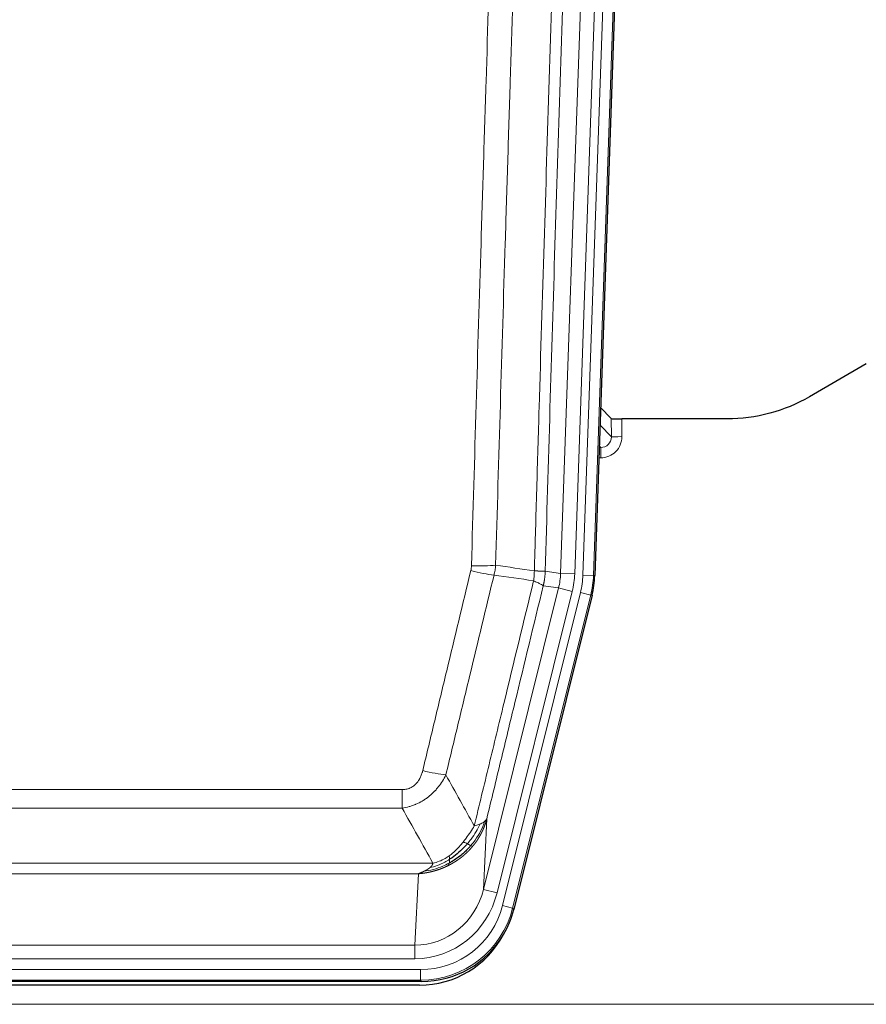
# Model space of a CAD drawing. Header units: inches. Extents: x 0 to 20790, y -12 to 14700.
# Tile 50 of 256: x 6580 to 6821, y 4926 to 5206. Entities that reach past the tile are written whole.
import ezdxf

# ---------------------------------------------------------------- set-up
doc = ezdxf.new("R2010")
doc.units = ezdxf.units.IN
doc.layers.add('1', color=7, linetype='Continuous', true_color=0xffffff)

msp = doc.modelspace()

# ---------------------------------------------------------------- linework, layer by layer
at = {"layer": '1', "color": 110, "linetype": 'Continuous', "lineweight": 13}
for p, q in [((6734.109, 5048.348), (6747.175, 5422.519)), ((6751.167, 5422.38), (6738.101, 5048.209)), ((6740.448, 5047.879), (6753.559, 5423.322)), ((6756.553, 5423.217), (6743.442, 5047.774)), ((6748.521, 5087.093), (6748.51, 5092.324)), ((6745.307, 5090.421), (6748.521, 5087.093)), ((6751.508, 5092.223), (6751.519, 5087.175)), ((6745.085, 5084.086), (6745.528, 5084.086)), ((6745.528, 5084.086), (6745.101, 5084.528)), ((6745.528, 5084.086), (6745.528, 5081.166)), ((6745.528, 5081.166), (6744.983, 5081.166)), ((6729.732, 5048.963), (6734.109, 5048.348)), ((6734.109, 5048.348), (6738.101, 5048.209)), ((6743.442, 5047.774), (6740.448, 5047.879)), ((6743.442, 5047.774), (6743.815, 5047.722)), ((6733.527, 5044.214), (6729.176, 5044.825)), ((6712.176, 4958.576), (6733.527, 5044.214)), ((6716.051, 4957.609), (6737.403, 5043.247)), ((6717.577, 4953.982), (6739.751, 5042.917)), ((6742.657, 5042.193), (6720.483, 4953.258)), ((6733.527, 5044.214), (6737.403, 5043.247)), ((6742.657, 5042.193), (6739.751, 5042.917)), ((6743.031, 5042.14), (6742.657, 5042.193)), ((6483.74, 4986.93), (6689.083, 4986.93)), ((6689.083, 4981.689), (6689.083, 4986.93)), ((6689.083, 4981.689), (6483.74, 4981.689)), ((6713.133, 4978.631), (6712.176, 4958.576)), ((6475.008, 4966.07), (6697.814, 4966.07)), ((6693.701, 4963.04), (6479.121, 4963.04)), ((6692.733, 4942.761), (6693.701, 4963.04)), ((6716.051, 4957.609), (6712.176, 4958.576)), ((6720.483, 4953.258), (6717.577, 4953.982)), ((6720.483, 4953.258), (6720.777, 4952.883)), ((6480.09, 4942.761), (6692.733, 4942.761)), ((6692.733, 4938.897), (6692.733, 4942.761)), ((6692.733, 4938.897), (6480.09, 4938.897)), ((6478.501, 4935.814), (6694.321, 4935.814)), ((6694.321, 4932.818), (6694.321, 4935.814)), ((6694.321, 4932.818), (6478.501, 4932.818)), ((6694.614, 4932.443), (6694.321, 4932.818)), ((6342.411, 4925.957), (6830.411, 4925.957))]:
    msp.add_line(p, q, dxfattribs=at)
at = {"layer": '1', "color": 2, "linetype": 'Continuous', "lineweight": 25}
for p, q in [((6756.933, 5423.367), (6743.815, 5047.722)), ((6820.955, 5107.835), (6804.791, 5098.493)), ((6748.51, 5092.324), (6745.482, 5095.459)), ((6781.411, 5092.223), (6751.508, 5092.223)), ((6743.031, 5042.14), (6720.777, 4952.883)), ((6694.614, 4932.443), (6478.208, 4932.443)), ((6694.023, 4931.4), (6478.8, 4931.4))]:
    msp.add_line(p, q, dxfattribs=at)
for centre, major_axis, ratio, start_param, end_param in [((6751.508, 5092.328), (3, 0), 0.0349646, 3.1753451, 4.712515), ((6716.795, 5048.673, 0), (-26.774, 3.763), 0.9986144, 3.0370169, 3.2461684), ((6694.557, 4959.48, 0), (-16.66, 21.323), 0.9977958, 3.5187977, 3.8037475), ((6693.997, 4958.416, 0), (-16.639, 21.297), 0.9990195, 2.4788434, 3.5628372), ((6694.557, 4959.48, 0), (-16.66, 21.323), 0.9977958, 2.4794378, 3.5187977)]:
    msp.add_ellipse(centre, major_axis=major_axis, ratio=ratio, start_param=start_param, end_param=end_param, dxfattribs=at)
at = {"layer": '1', "color": 110, "linetype": 'Continuous', "lineweight": 13}
for centre, major_axis, ratio, start_param, end_param in [((6745.515, 5087.175), (3.237, -5.067), 0.9977321, 5.7157535, 7.2865499), ((6745.515, 5087.097), (1.726, -2.474), 0.9943829, 5.6754356, 7.2462319), ((6751.519, 5087.097), (-3, -0.006), 0.0261769, 4.7123351, 6.249505), ((6708.778, 5051.668), (-9.996, 0.288), 0.1133347, 1.5740649, 2.3314742), ((6708.591, 5050.262), (-9.719, 2.353), 0.1107863, 1.5976112, 2.3432486), ((6714.083, 5049.055), (19.844, -2.789), 0.9980617, 6.1786096, 6.387761), ((6714.083, 5049.055, 0), (23.799, -3.345), 0.9986144, 6.1786096, 6.387761), ((6716.43, 5048.725, 0), (-23.799, 3.345), 0.9986144, 3.0370169, 3.2461684), ((6716.43, 5048.725), (26.766, -3.762), 0.9989218, 6.1786096, 6.387761), ((6694.929, 4993.688), (9.722, -2.342), 0.1329353, 4.744395, 5.4873531), ((6692.812, 4963.744), (-1.001, -20.961), 0.9530564, 0.0460885, 1.3674009), ((6692.812, 4963.744, 0), (-1.185, -24.82), 0.9658521, 0.0460885, 1.3674009), ((6694.27, 4959.846, 0), (-14.809, 18.954), 0.9977958, 2.4794378, 3.8037475), ((6694.27, 4959.846), (16.651, -21.313), 0.9982842, 5.6210305, 6.9453401)]:
    msp.add_ellipse(centre, major_axis=major_axis, ratio=ratio, start_param=start_param, end_param=end_param, dxfattribs=at)
for points, knots in [([(6726.643, 5049.094), (6726.698, 5051.027), (6726.754, 5052.961), (6726.866, 5056.828), (6727.035, 5062.63), (6727.43, 5076.171), (6727.774, 5087.783), (6728.467, 5111.016), (6729.407, 5142.016), (6730.866, 5188.58), (6731.87, 5219.666), (6732.444, 5237.164), (6732.508, 5239.109), (6732.636, 5242.998), (6732.828, 5248.831), (6733.28, 5262.444), (6733.671, 5274.115), (6734, 5283.842), (6734.066, 5285.787), (6734.198, 5289.678), (6734.396, 5295.514), (6734.861, 5309.131), (6735.264, 5320.802), (6736.075, 5344.142), (6737.173, 5375.261), (6738.3, 5406.373), (6738.872, 5421.928)], [0, 0, 0, 0, 0.015625, 0.015625, 0.03125, 0.0625, 0.125, 0.125, 0.25, 0.375, 0.5, 0.5, 0.515625, 0.515625, 0.53125, 0.5625, 0.625, 0.625, 0.640625, 0.640625, 0.65625, 0.6875, 0.75, 0.75, 0.875, 1, 1, 1, 1]), ([(6741.927, 5420.452), (6741.357, 5404.953), (6740.233, 5373.952), (6739.139, 5342.945), (6738.329, 5319.688), (6737.928, 5308.059), (6737.464, 5294.49), (6737.266, 5288.675), (6737.135, 5284.798), (6737.069, 5282.86), (6736.741, 5273.168), (6736.351, 5261.54), (6735.901, 5247.975), (6735.709, 5242.163), (6735.581, 5238.288), (6735.517, 5236.351), (6734.945, 5218.916), (6733.943, 5187.942), (6732.489, 5141.547), (6731.082, 5095.217), (6730.177, 5064.374), (6729.732, 5048.963)], [0, 0, 0, 0, 0.125, 0.25, 0.25, 0.3125, 0.34375, 0.359375, 0.359375, 0.375, 0.375, 0.4375, 0.46875, 0.484375, 0.484375, 0.5, 0.5, 0.625, 0.75, 0.875, 1, 1, 1, 1]), ([(6708.778, 5050.534), (6709.216, 5065.772), (6710.106, 5096.272), (6711.027, 5126.82), (6711.729, 5149.749), (6711.965, 5157.395), (6712.441, 5172.692), (6712.681, 5180.344), (6713.406, 5203.308), (6713.897, 5218.624), (6714.521, 5237.778), (6714.646, 5241.609), (6714.897, 5249.27), (6715.275, 5260.763), (6715.658, 5272.255), (6716.429, 5295.24), (6717.471, 5325.887), (6719.079, 5371.859), (6720.179, 5402.508), (6720.737, 5417.832)], [0, 0, 0, 0, 0.125, 0.25, 0.25, 0.3125, 0.3125, 0.375, 0.375, 0.5, 0.5, 0.53125, 0.53125, 0.5625, 0.625, 0.625, 0.75, 0.875, 1, 1, 1, 1]), ([(6727.62, 5417.489), (6727.062, 5402.183), (6725.96, 5371.573), (6724.35, 5325.658), (6723.306, 5295.049), (6722.535, 5272.093), (6722.152, 5260.615), (6721.773, 5249.137), (6721.521, 5241.485), (6721.396, 5237.659), (6720.771, 5218.529), (6720.28, 5203.232), (6719.553, 5180.296), (6719.313, 5172.654), (6718.837, 5157.376), (6718.6, 5149.739), (6717.897, 5126.839), (6716.976, 5096.33), (6716.084, 5065.868), (6715.646, 5050.649)], [0, 0, 0, 0, 0.125, 0.25, 0.375, 0.375, 0.4375, 0.46875, 0.46875, 0.5, 0.5, 0.625, 0.625, 0.6875, 0.6875, 0.75, 0.75, 0.875, 1, 1, 1, 1]), ([(6708.778, 5050.534), (6708.771, 5050.296), (6708.752, 5050.059), (6708.69, 5049.588), (6708.647, 5049.355), (6708.591, 5049.123)], [0, 0, 0, 0, 0.5, 0.5, 1, 1, 1, 1]), ([(6694.929, 4992.321), (6696.064, 4997.048), (6697.199, 5001.777), (6699.471, 5011.239), (6700.609, 5015.971), (6704.024, 5030.172), (6706.305, 5039.644), (6708.591, 5049.123)], [0, 0, 0, 0, 0.25, 0.25, 0.5, 0.5, 1, 1, 1, 1]), ([(6715.187, 5047.849), (6712.899, 5038.384), (6710.615, 5028.924), (6707.195, 5014.743), (6706.057, 5010.017), (6703.781, 5000.569), (6702.645, 4995.847), (6701.509, 4991.126)], [0, 0, 0, 0, 0.5, 0.5, 0.75, 0.75, 1, 1, 1, 1]), ([(6726.643, 5049.094), (6726.622, 5048.616), (6726.606, 5048.141), (6726.548, 5047.195), (6726.506, 5046.726), (6726.431, 5046.26)], [0, 0, 0, 0, 0.5, 0.5, 1, 1, 1, 1]), ([(6726.643, 5049.094), (6726.655, 5049.093), (6726.681, 5049.091), (6726.719, 5049.088), (6726.757, 5049.084), (6726.795, 5049.081), (6726.833, 5049.078), (6726.872, 5049.075), (6726.91, 5049.072), (6726.949, 5049.069), (6726.987, 5049.066), (6727.026, 5049.063), (6727.065, 5049.06), (6727.104, 5049.057), (6727.143, 5049.054), (6727.182, 5049.051), (6727.221, 5049.049), (6727.26, 5049.046), (6727.3, 5049.043), (6727.339, 5049.04), (6727.378, 5049.038), (6727.417, 5049.035), (6727.456, 5049.032), (6727.496, 5049.03), (6727.535, 5049.027), (6727.574, 5049.025), (6727.613, 5049.022), (6727.652, 5049.02), (6727.691, 5049.017), (6727.73, 5049.015), (6727.769, 5049.013), (6727.808, 5049.01), (6727.847, 5049.008), (6727.886, 5049.006), (6727.924, 5049.004), (6727.963, 5049.002), (6728.001, 5048.999), (6728.039, 5048.997), (6728.078, 5048.995), (6728.116, 5048.993), (6728.153, 5048.991), (6728.191, 5048.99), (6728.228, 5048.988), (6728.266, 5048.986), (6728.303, 5048.984), (6728.34, 5048.983), (6728.376, 5048.981), (6728.413, 5048.979), (6728.449, 5048.978), (6728.485, 5048.976), (6728.521, 5048.975), (6728.556, 5048.973), (6728.591, 5048.972), (6728.626, 5048.971), (6728.661, 5048.97), (6728.695, 5048.968), (6728.729, 5048.967), (6728.763, 5048.966), (6728.796, 5048.965), (6728.831, 5048.964), (6728.868, 5048.963), (6728.906, 5048.962), (6728.944, 5048.961), (6728.981, 5048.96), (6729.017, 5048.959), (6729.052, 5048.959), (6729.086, 5048.958), (6729.119, 5048.957), (6729.152, 5048.957), (6729.184, 5048.956), (6729.215, 5048.955), (6729.245, 5048.955), (6729.274, 5048.955), (6729.302, 5048.954), (6729.33, 5048.954), (6729.356, 5048.954), (6729.382, 5048.954), (6729.407, 5048.954), (6729.431, 5048.954), (6729.454, 5048.954), (6729.476, 5048.954), (6729.498, 5048.954), (6729.518, 5048.954), (6729.538, 5048.954), (6729.557, 5048.954), (6729.575, 5048.955), (6729.592, 5048.955), (6729.608, 5048.956), (6729.623, 5048.956), (6729.637, 5048.956), (6729.651, 5048.957), (6729.663, 5048.958), (6729.675, 5048.958), (6729.686, 5048.959), (6729.696, 5048.959), (6729.705, 5048.96), (6729.713, 5048.961), (6729.72, 5048.962), (6729.727, 5048.963), (6729.73, 5048.963), (6729.732, 5048.963)], [0, 0, 0, 0, 0.0069372, 0.0139334, 0.0209887, 0.028103, 0.0352764, 0.0425088, 0.0498003, 0.0571509, 0.0645605, 0.0720292, 0.0795569, 0.0871437, 0.0947896, 0.1024945, 0.1102584, 0.1180815, 0.1259636, 0.1339048, 0.141905, 0.1499643, 0.1580827, 0.1662601, 0.1744966, 0.1827922, 0.1911468, 0.1995605, 0.2080333, 0.2165651, 0.225156, 0.233806, 0.2425151, 0.2512832, 0.2601104, 0.2689967, 0.277942, 0.2869465, 0.29601, 0.3051325, 0.3143142, 0.3235549, 0.3328547, 0.3422136, 0.3516315, 0.3611085, 0.3706446, 0.3802398, 0.3898941, 0.3996074, 0.4093798, 0.4192113, 0.4291019, 0.4390515, 0.4490602, 0.459128, 0.4692549, 0.4794409, 0.4896859, 0.4999901, 0.5124905, 0.524991, 0.5374914, 0.5499918, 0.5624922, 0.5749926, 0.587493, 0.5999934, 0.6124937, 0.6249941, 0.6374944, 0.6499948, 0.6624951, 0.6749954, 0.6874957, 0.699996, 0.7124963, 0.7249966, 0.7374968, 0.7499971, 0.7624973, 0.7749976, 0.7874978, 0.799998, 0.8124982, 0.8249984, 0.8374986, 0.8499988, 0.8624989, 0.8749991, 0.8874992, 0.8999993, 0.9124995, 0.9249996, 0.9374997, 0.9499998, 0.9624998, 0.9749999, 0.9875, 1, 1, 1, 1]), ([(6729.732, 5048.963), (6729.732, 5048.951), (6729.73, 5048.903), (6729.727, 5048.801), (6729.72, 5048.635), (6729.708, 5048.405), (6729.69, 5048.112), (6729.661, 5047.756), (6729.619, 5047.337), (6729.575, 5046.978), (6729.537, 5046.703), (6729.511, 5046.531), (6729.485, 5046.365), (6729.458, 5046.202), (6729.431, 5046.045), (6729.403, 5045.892), (6729.375, 5045.743), (6729.347, 5045.599), (6729.318, 5045.459), (6729.289, 5045.323), (6729.261, 5045.193), (6729.232, 5045.066), (6729.204, 5044.944), (6729.185, 5044.864), (6729.176, 5044.825)], [0, 0, 0, 0, 0.0092499, 0.0337179, 0.073404, 0.128308, 0.1984299, 0.2837694, 0.3843264, 0.5001005, 0.5424888, 0.5838484, 0.6241794, 0.6634821, 0.7017567, 0.7390032, 0.7752221, 0.8104134, 0.8445775, 0.8777146, 0.909825, 0.9409091, 0.9709673, 1, 1, 1, 1]), ([(6709.577, 4976.617), (6710.975, 4982.411), (6712.374, 4988.208), (6715.176, 4999.806), (6716.579, 5005.608), (6720.793, 5023.019), (6723.608, 5034.635), (6726.431, 5046.26)], [0, 0, 0, 0, 0.25, 0.25, 0.5, 0.5, 1, 1, 1, 1]), ([(6729.176, 5044.825), (6726.49, 5033.777), (6723.81, 5022.736), (6719.799, 5006.187), (6718.464, 5000.673), (6715.796, 4989.649), (6714.464, 4984.139), (6713.133, 4978.631)], [0, 0, 0, 0, 0.5, 0.5, 0.75, 0.75, 1, 1, 1, 1]), ([(6726.431, 5046.26), (6726.839, 5046.067), (6727.212, 5045.893), (6727.87, 5045.583), (6728.156, 5045.446), (6728.627, 5045.209), (6728.813, 5045.109), (6729.077, 5044.942), (6729.154, 5044.876), (6729.176, 5044.825)], [0, 0, 0, 0, 0.25, 0.25, 0.5, 0.5, 0.75, 0.75, 1, 1, 1, 1]), ([(6694.929, 4992.321), (6694.908, 4992.233), (6694.886, 4992.146), (6694.84, 4991.972), (6694.816, 4991.885), (6694.741, 4991.626), (6694.686, 4991.455), (6694.568, 4991.117), (6694.505, 4990.95), (6694.368, 4990.62), (6694.295, 4990.457), (6694.138, 4990.136), (6694.054, 4989.978), (6693.918, 4989.744), (6693.872, 4989.667), (6693.775, 4989.514), (6693.726, 4989.438), (6693.572, 4989.214), (6693.464, 4989.07), (6693.236, 4988.791), (6693.116, 4988.657), (6692.927, 4988.464), (6692.829, 4988.369), (6692.728, 4988.278), (6692.66, 4988.218), (6692.626, 4988.188), (6692.451, 4988.042), (6692.307, 4987.934), (6691.86, 4987.631), (6691.543, 4987.462), (6691.123, 4987.292), (6691.038, 4987.26), (6690.865, 4987.201), (6690.778, 4987.174), (6690.516, 4987.098), (6690.34, 4987.058), (6689.986, 4986.993), (6689.807, 4986.969), (6689.447, 4986.938), (6689.265, 4986.93), (6689.083, 4986.93)], [0, 0, 0, 0, 0.03125, 0.03125, 0.0625, 0.0625, 0.125, 0.125, 0.1875, 0.1875, 0.25, 0.25, 0.3125, 0.3125, 0.34375, 0.34375, 0.375, 0.375, 0.4375, 0.4375, 0.5, 0.5, 0.53125, 0.546875, 0.546875, 0.5625, 0.5625, 0.625, 0.625, 0.75, 0.75, 0.78125, 0.78125, 0.8125, 0.8125, 0.875, 0.875, 0.9375, 0.9375, 1, 1, 1, 1]), ([(6701.509, 4991.126), (6701.212, 4990.515), (6700.886, 4989.923), (6700.173, 4988.779), (6699.786, 4988.227), (6699.158, 4987.431), (6698.886, 4987.106), (6698.601, 4986.79), (6698.486, 4986.664), (6698.427, 4986.602), (6698.252, 4986.416), (6698.133, 4986.293), (6697.531, 4985.693), (6697.022, 4985.244), (6696.349, 4984.722), (6696.213, 4984.62), (6696.006, 4984.47), (6695.937, 4984.42), (6695.797, 4984.323), (6695.727, 4984.274), (6695.375, 4984.036), (6695.088, 4983.855), (6694.212, 4983.341), (6693.607, 4983.037), (6692.903, 4982.739), (6692.825, 4982.707), (6692.667, 4982.643), (6692.588, 4982.612), (6692.35, 4982.52), (6692.191, 4982.462), (6691.711, 4982.295), (6691.388, 4982.195), (6690.413, 4981.924), (6689.753, 4981.786), (6689.083, 4981.689)], [0, 0, 0, 0, 0.125, 0.125, 0.25, 0.25, 0.3125, 0.328125, 0.328125, 0.34375, 0.34375, 0.375, 0.375, 0.5, 0.5, 0.53125, 0.53125, 0.546875, 0.546875, 0.5625, 0.5625, 0.625, 0.625, 0.75, 0.75, 0.765625, 0.765625, 0.78125, 0.78125, 0.8125, 0.8125, 0.875, 0.875, 1, 1, 1, 1]), ([(6712.494, 4977.848), (6711.882, 4976.035), (6710.986, 4974.256), (6709.456, 4972.074), (6709.046, 4971.544), (6708.611, 4971.034)], [0, 0, 0, 0, 0.75, 0.75, 1, 1, 1, 1]), ([(6713.133, 4978.631), (6713.127, 4978.608), (6713.115, 4978.562), (6713.097, 4978.494), (6713.079, 4978.426), (6713.061, 4978.358), (6713.042, 4978.291), (6713.023, 4978.223), (6713.004, 4978.156), (6712.985, 4978.09), (6712.966, 4978.024), (6712.947, 4977.957), (6712.927, 4977.892), (6712.907, 4977.826), (6712.887, 4977.761), (6712.867, 4977.696), (6712.847, 4977.632), (6712.827, 4977.568), (6712.806, 4977.504), (6712.785, 4977.44), (6712.765, 4977.377), (6712.744, 4977.313), (6712.722, 4977.251), (6712.701, 4977.188), (6712.68, 4977.126), (6712.658, 4977.064), (6712.637, 4977.002), (6712.615, 4976.941), (6712.593, 4976.88), (6712.571, 4976.819), (6712.549, 4976.759), (6712.527, 4976.699), (6712.505, 4976.639), (6712.482, 4976.579), (6712.46, 4976.52), (6712.437, 4976.461), (6712.414, 4976.402), (6712.391, 4976.344), (6712.369, 4976.286), (6712.345, 4976.228), (6712.322, 4976.171), (6712.299, 4976.113), (6712.276, 4976.056), (6712.252, 4976), (6712.229, 4975.943), (6712.205, 4975.887), (6712.182, 4975.832), (6712.158, 4975.776), (6712.134, 4975.721), (6712.11, 4975.666), (6712.087, 4975.611), (6712.063, 4975.557), (6712.038, 4975.503), (6712.014, 4975.449), (6711.99, 4975.396), (6711.966, 4975.343), (6711.942, 4975.29), (6711.917, 4975.237), (6711.893, 4975.185), (6711.868, 4975.133), (6711.844, 4975.081), (6711.819, 4975.029), (6711.795, 4974.978), (6711.77, 4974.927), (6711.745, 4974.877), (6711.721, 4974.826), (6711.696, 4974.776), (6711.671, 4974.726), (6711.646, 4974.677), (6711.621, 4974.628), (6711.597, 4974.579), (6711.572, 4974.53), (6711.547, 4974.482), (6711.522, 4974.434), (6711.497, 4974.386), (6711.472, 4974.338), (6711.447, 4974.291), (6711.422, 4974.244), (6711.397, 4974.197), (6711.372, 4974.151), (6711.347, 4974.105), (6711.322, 4974.059), (6711.296, 4974.013), (6711.271, 4973.968), (6711.246, 4973.923), (6711.221, 4973.878), (6711.196, 4973.833), (6711.171, 4973.789), (6711.146, 4973.745), (6711.121, 4973.701), (6711.096, 4973.658), (6711.071, 4973.614), (6711.046, 4973.571), (6711.021, 4973.529), (6710.996, 4973.486), (6710.971, 4973.444), (6710.946, 4973.402), (6710.921, 4973.361), (6710.896, 4973.319), (6710.871, 4973.278), (6710.846, 4973.237), (6710.821, 4973.197), (6710.797, 4973.157), (6710.772, 4973.117), (6710.747, 4973.077), (6710.722, 4973.037), (6710.698, 4972.998), (6710.673, 4972.959), (6710.648, 4972.92), (6710.624, 4972.882), (6710.599, 4972.843), (6710.575, 4972.805), (6710.55, 4972.768), (6710.526, 4972.73), (6710.502, 4972.693), (6710.477, 4972.656), (6710.453, 4972.619), (6710.429, 4972.583), (6710.405, 4972.547), (6710.381, 4972.511), (6710.357, 4972.475), (6710.333, 4972.439), (6710.309, 4972.404), (6710.285, 4972.369), (6710.261, 4972.334), (6710.237, 4972.3), (6710.214, 4972.266), (6710.19, 4972.232), (6710.166, 4972.198), (6710.143, 4972.164), (6710.12, 4972.131), (6710.096, 4972.098), (6710.073, 4972.065), (6710.05, 4972.033), (6710.027, 4972), (6710.004, 4971.968), (6709.981, 4971.936), (6709.958, 4971.905), (6709.935, 4971.873), (6709.912, 4971.842), (6709.89, 4971.811), (6709.867, 4971.781), (6709.845, 4971.75), (6709.822, 4971.72), (6709.8, 4971.69), (6709.778, 4971.66), (6709.756, 4971.631), (6709.734, 4971.601), (6709.712, 4971.572), (6709.69, 4971.544), (6709.668, 4971.515), (6709.647, 4971.487), (6709.625, 4971.459), (6709.604, 4971.431), (6709.582, 4971.403), (6709.561, 4971.375), (6709.54, 4971.348), (6709.519, 4971.321), (6709.498, 4971.294), (6709.477, 4971.268), (6709.456, 4971.241), (6709.435, 4971.215), (6709.415, 4971.189), (6709.395, 4971.164), (6709.374, 4971.138), (6709.354, 4971.113), (6709.334, 4971.088), (6709.314, 4971.063), (6709.294, 4971.039), (6709.274, 4971.014), (6709.255, 4970.99), (6709.235, 4970.966), (6709.216, 4970.942), (6709.196, 4970.919), (6709.177, 4970.895), (6709.158, 4970.872), (6709.139, 4970.849), (6709.12, 4970.827), (6709.108, 4970.812), (6709.101, 4970.804)], [0, 0, 0, 0, 0.0080212, 0.0160154, 0.0239827, 0.0319231, 0.0398365, 0.0477229, 0.0555824, 0.0634149, 0.0712205, 0.0789992, 0.0867509, 0.0944756, 0.1021734, 0.1098443, 0.1174881, 0.1251051, 0.1326951, 0.1402581, 0.1477942, 0.1553034, 0.1627856, 0.1702408, 0.1776691, 0.1850704, 0.1924448, 0.1997923, 0.2071128, 0.2144063, 0.2216729, 0.2289126, 0.2361253, 0.243311, 0.2504698, 0.2576016, 0.2647065, 0.2717845, 0.2788355, 0.2858595, 0.2928566, 0.2998268, 0.30677, 0.3136862, 0.3205755, 0.3274379, 0.3342733, 0.3410817, 0.3478632, 0.3546178, 0.3613454, 0.3680461, 0.3747198, 0.3813665, 0.3879863, 0.3945792, 0.4011451, 0.4076841, 0.4141961, 0.4206811, 0.4271393, 0.4335704, 0.4399746, 0.4463519, 0.4527022, 0.4590256, 0.465322, 0.4715915, 0.477834, 0.4840496, 0.4902382, 0.4963999, 0.5025346, 0.5086424, 0.5147232, 0.5207771, 0.526804, 0.532804, 0.5387771, 0.5447232, 0.5506423, 0.5565345, 0.5623997, 0.568238, 0.5740494, 0.5798338, 0.5855912, 0.5913217, 0.5970253, 0.6027019, 0.6083515, 0.6139742, 0.61957, 0.6251388, 0.6306807, 0.6361956, 0.6416836, 0.6471446, 0.6525787, 0.6579858, 0.663366, 0.6687192, 0.6740455, 0.6793448, 0.6846172, 0.6898627, 0.6950812, 0.7002727, 0.7054373, 0.710575, 0.7156857, 0.7207694, 0.7258262, 0.7308561, 0.735859, 0.740835, 0.745784, 0.7507061, 0.7556012, 0.7604694, 0.7653107, 0.7701249, 0.7749123, 0.7796727, 0.7844061, 0.7891127, 0.7937922, 0.7984448, 0.8030705, 0.8076692, 0.812241, 0.8167858, 0.8213037, 0.8257947, 0.8302587, 0.8346957, 0.8391058, 0.843489, 0.8478452, 0.8521745, 0.8564768, 0.8607522, 0.8650006, 0.8692221, 0.8734166, 0.8775842, 0.8817249, 0.8858386, 0.8899254, 0.8939852, 0.8980181, 0.902024, 0.906003, 0.909955, 0.9138802, 0.9177783, 0.9216495, 0.9254938, 0.9293111, 0.9331015, 0.936865, 0.9406015, 0.944311, 0.9479937, 0.9516493, 0.9552781, 0.9588799, 0.9624547, 0.9660026, 0.9695236, 0.9730176, 0.9764847, 0.9799249, 0.9833381, 0.9867243, 0.9900837, 0.993416, 0.9967215, 1, 1, 1, 1]), ([(6712.494, 4977.848), (6712.455, 4977.818), (6712.415, 4977.788), (6712.247, 4977.669), (6712.108, 4977.582), (6711.805, 4977.414), (6711.64, 4977.333), (6711.405, 4977.228), (6711.345, 4977.202), (6711.284, 4977.176)], [0, 0, 0, 0, 0.125, 0.125, 0.5, 0.5, 0.875, 0.875, 1, 1, 1, 1]), ([(6713.133, 4978.631), (6713.049, 4978.422), (6712.907, 4978.223), (6712.644, 4977.971), (6712.572, 4977.909), (6712.494, 4977.848)], [0, 0, 0, 0, 0.75, 0.75, 1, 1, 1, 1]), ([(6709.577, 4976.617), (6708.884, 4975.477), (6708.117, 4974.288), (6706.99, 4972.758), (6706.7, 4972.38), (6706.401, 4972.01)], [0, 0, 0, 0, 0.75, 0.75, 1, 1, 1, 1]), ([(6711.284, 4977.176), (6710.585, 4975.711), (6709.714, 4974.256), (6708.354, 4972.438), (6707.997, 4971.993), (6707.626, 4971.561)], [0, 0, 0, 0, 0.75, 0.75, 1, 1, 1, 1]), ([(6711.284, 4977.176), (6711.161, 4977.125), (6711.033, 4977.075), (6710.7, 4976.953), (6710.49, 4976.882), (6710.048, 4976.746), (6709.817, 4976.68), (6709.577, 4976.617)], [0, 0, 0, 0, 0.25, 0.25, 0.625, 0.625, 1, 1, 1, 1]), ([(6709.101, 4970.804), (6709.087, 4970.787), (6709.057, 4970.752), (6709.013, 4970.699), (6708.969, 4970.647), (6708.925, 4970.595), (6708.88, 4970.543), (6708.835, 4970.491), (6708.791, 4970.44), (6708.746, 4970.389), (6708.701, 4970.338), (6708.656, 4970.287), (6708.611, 4970.237), (6708.565, 4970.186), (6708.52, 4970.136), (6708.475, 4970.087), (6708.429, 4970.037), (6708.384, 4969.988), (6708.338, 4969.938), (6708.292, 4969.89), (6708.246, 4969.841), (6708.2, 4969.792), (6708.154, 4969.744), (6708.108, 4969.696), (6708.062, 4969.648), (6708.015, 4969.6), (6707.969, 4969.553), (6707.923, 4969.506), (6707.876, 4969.459), (6707.829, 4969.412), (6707.783, 4969.366), (6707.736, 4969.319), (6707.689, 4969.273), (6707.642, 4969.227), (6707.595, 4969.182), (6707.548, 4969.136), (6707.501, 4969.091), (6707.454, 4969.046), (6707.407, 4969.001), (6707.359, 4968.957), (6707.312, 4968.912), (6707.264, 4968.868), (6707.217, 4968.824), (6707.169, 4968.78), (6707.122, 4968.737), (6707.074, 4968.694), (6707.026, 4968.65), (6706.978, 4968.608), (6706.931, 4968.565), (6706.883, 4968.522), (6706.835, 4968.48), (6706.787, 4968.438), (6706.739, 4968.396), (6706.691, 4968.355), (6706.642, 4968.313), (6706.594, 4968.272), (6706.546, 4968.231), (6706.498, 4968.19), (6706.449, 4968.15), (6706.401, 4968.109), (6706.352, 4968.069), (6706.304, 4968.029), (6706.256, 4967.99), (6706.207, 4967.95), (6706.158, 4967.911), (6706.11, 4967.872), (6706.061, 4967.833), (6706.013, 4967.794), (6705.964, 4967.756), (6705.915, 4967.717), (6705.866, 4967.679), (6705.818, 4967.641), (6705.769, 4967.604), (6705.72, 4967.566), (6705.671, 4967.529), (6705.622, 4967.492), (6705.573, 4967.455), (6705.524, 4967.418), (6705.475, 4967.382), (6705.426, 4967.346), (6705.377, 4967.309), (6705.328, 4967.274), (6705.279, 4967.238), (6705.23, 4967.202), (6705.181, 4967.167), (6705.132, 4967.132), (6705.083, 4967.097), (6705.034, 4967.063), (6704.985, 4967.028), (6704.936, 4966.994), (6704.886, 4966.96), (6704.837, 4966.926), (6704.788, 4966.892), (6704.739, 4966.859), (6704.69, 4966.825), (6704.641, 4966.792), (6704.591, 4966.759), (6704.542, 4966.726), (6704.493, 4966.694), (6704.444, 4966.661), (6704.395, 4966.629), (6704.346, 4966.597), (6704.296, 4966.566), (6704.247, 4966.534), (6704.198, 4966.502), (6704.149, 4966.471), (6704.1, 4966.44), (6704.051, 4966.409), (6704.001, 4966.379), (6703.952, 4966.348), (6703.903, 4966.318), (6703.854, 4966.288), (6703.805, 4966.258), (6703.756, 4966.228), (6703.707, 4966.199), (6703.658, 4966.169), (6703.609, 4966.14), (6703.559, 4966.111), (6703.51, 4966.082), (6703.461, 4966.053), (6703.412, 4966.025), (6703.363, 4965.997), (6703.314, 4965.968), (6703.266, 4965.941), (6703.217, 4965.913), (6703.168, 4965.885), (6703.119, 4965.858), (6703.07, 4965.831), (6703.021, 4965.803), (6702.972, 4965.777), (6702.924, 4965.75), (6702.875, 4965.723), (6702.826, 4965.697), (6702.777, 4965.671), (6702.729, 4965.645), (6702.68, 4965.619), (6702.631, 4965.593), (6702.583, 4965.568), (6702.534, 4965.542), (6702.486, 4965.517), (6702.437, 4965.492), (6702.389, 4965.467), (6702.34, 4965.443), (6702.292, 4965.418), (6702.244, 4965.394), (6702.195, 4965.369), (6702.147, 4965.345), (6702.115, 4965.33), (6702.099, 4965.322)], [0, 0, 0, 0, 0.0076941, 0.0153765, 0.0230472, 0.0307061, 0.0383534, 0.045989, 0.0536129, 0.061225, 0.0688255, 0.0764143, 0.0839914, 0.0915567, 0.0991104, 0.1066524, 0.1141827, 0.1217013, 0.1292082, 0.1367034, 0.1441869, 0.1516588, 0.1591189, 0.1665674, 0.1740041, 0.1814292, 0.1888426, 0.1962444, 0.2036344, 0.2110128, 0.2183794, 0.2257344, 0.2330778, 0.2404094, 0.2477294, 0.2550377, 0.2623343, 0.2696193, 0.2768926, 0.2841542, 0.2914041, 0.2986424, 0.305869, 0.313084, 0.3202872, 0.3274789, 0.3346588, 0.3418271, 0.3489838, 0.3561287, 0.3632621, 0.3703837, 0.3774937, 0.3845921, 0.3916788, 0.3987539, 0.4058173, 0.412869, 0.4199092, 0.4269376, 0.4339544, 0.4409596, 0.4479532, 0.454935, 0.4619053, 0.4688639, 0.4758109, 0.4827462, 0.4896699, 0.496582, 0.5034825, 0.5103713, 0.5172485, 0.524114, 0.5309679, 0.5378102, 0.5446409, 0.55146, 0.5582674, 0.5650632, 0.5718474, 0.57862, 0.5853809, 0.5921303, 0.598868, 0.6055941, 0.6123087, 0.6190116, 0.6257029, 0.6323825, 0.6390506, 0.6457071, 0.652352, 0.6589853, 0.665607, 0.672217, 0.6788155, 0.6854024, 0.6919777, 0.6985414, 0.7050935, 0.7116341, 0.718163, 0.7246804, 0.7311862, 0.7376804, 0.744163, 0.750634, 0.7570935, 0.7635413, 0.7699776, 0.7764024, 0.7828155, 0.7892171, 0.7956072, 0.8019856, 0.8083525, 0.8147079, 0.8210516, 0.8273839, 0.8337045, 0.8400136, 0.8463112, 0.8525972, 0.8588716, 0.8651345, 0.8713859, 0.8776257, 0.8838539, 0.8900706, 0.8962758, 0.9024695, 0.9086516, 0.9148221, 0.9209812, 0.9271287, 0.9332646, 0.9393891, 0.945502, 0.9516034, 0.9576933, 0.9637717, 0.9698385, 0.9758938, 0.9819376, 0.9879699, 0.9939907, 1, 1, 1, 1]), ([(6706.401, 4972.01), (6706.252, 4971.825), (6706.1, 4971.642), (6705.486, 4970.919), (6705.007, 4970.397), (6704.012, 4969.416), (6703.498, 4968.956), (6702.791, 4968.398), (6702.612, 4968.262), (6702.432, 4968.132)], [0, 0, 0, 0, 0.125, 0.125, 0.5, 0.5, 0.875, 0.875, 1, 1, 1, 1]), ([(6707.626, 4971.561), (6707.527, 4971.61), (6707.426, 4971.657), (6707.169, 4971.771), (6707.011, 4971.835), (6706.701, 4971.942), (6706.547, 4971.984), (6706.401, 4972.01)], [0, 0, 0, 0, 0.25, 0.25, 0.625, 0.625, 1, 1, 1, 1]), ([(6708.611, 4971.034), (6708.58, 4971.051), (6708.548, 4971.069), (6708.414, 4971.144), (6708.301, 4971.207), (6708.051, 4971.343), (6707.915, 4971.416), (6707.724, 4971.513), (6707.675, 4971.537), (6707.626, 4971.561)], [0, 0, 0, 0, 0.125, 0.125, 0.5, 0.5, 0.875, 0.875, 1, 1, 1, 1]), ([(6709.101, 4970.804), (6709.03, 4970.817), (6708.931, 4970.862), (6708.729, 4970.969), (6708.673, 4971), (6708.611, 4971.034)], [0, 0, 0, 0, 0.75, 0.75, 1, 1, 1, 1]), ([(6702.582, 4967.15), (6702.125, 4966.858), (6701.661, 4966.587), (6699.79, 4965.593), (6698.354, 4965.052), (6696.943, 4964.732)], [0, 0, 0, 0, 0.25, 0.25, 1, 1, 1, 1]), ([(6702.432, 4968.132), (6702.071, 4967.871), (6701.704, 4967.629), (6700.21, 4966.748), (6699.034, 4966.283), (6697.814, 4966.07)], [0, 0, 0, 0, 0.25, 0.25, 1, 1, 1, 1]), ([(6702.413, 4966.034), (6702.426, 4966.074), (6702.437, 4966.115), (6702.482, 4966.284), (6702.511, 4966.421), (6702.555, 4966.705), (6702.57, 4966.854), (6702.58, 4967.051), (6702.581, 4967.101), (6702.582, 4967.15)], [0, 0, 0, 0, 0.125, 0.125, 0.5, 0.5, 0.875, 0.875, 1, 1, 1, 1]), ([(6702.582, 4967.15), (6702.584, 4967.248), (6702.582, 4967.345), (6702.569, 4967.579), (6702.553, 4967.713), (6702.505, 4967.95), (6702.472, 4968.053), (6702.432, 4968.132)], [0, 0, 0, 0, 0.25, 0.25, 0.625, 0.625, 1, 1, 1, 1]), ([(6702.099, 4965.322), (6702.077, 4965.311), (6702.034, 4965.29), (6701.969, 4965.258), (6701.904, 4965.227), (6701.839, 4965.195), (6701.774, 4965.165), (6701.709, 4965.134), (6701.643, 4965.103), (6701.578, 4965.073), (6701.513, 4965.043), (6701.448, 4965.014), (6701.383, 4964.984), (6701.318, 4964.955), (6701.253, 4964.926), (6701.187, 4964.897), (6701.122, 4964.869), (6701.057, 4964.841), (6700.992, 4964.813), (6700.926, 4964.785), (6700.861, 4964.758), (6700.796, 4964.73), (6700.731, 4964.703), (6700.665, 4964.676), (6700.6, 4964.65), (6700.535, 4964.624), (6700.47, 4964.598), (6700.405, 4964.572), (6700.339, 4964.546), (6700.274, 4964.521), (6700.209, 4964.496), (6700.144, 4964.471), (6700.078, 4964.446), (6700.013, 4964.422), (6699.948, 4964.397), (6699.883, 4964.374), (6699.818, 4964.35), (6699.753, 4964.326), (6699.687, 4964.303), (6699.622, 4964.28), (6699.557, 4964.257), (6699.492, 4964.235), (6699.427, 4964.212), (6699.362, 4964.19), (6699.297, 4964.168), (6699.232, 4964.147), (6699.167, 4964.125), (6699.102, 4964.104), (6699.037, 4964.083), (6698.972, 4964.062), (6698.907, 4964.041), (6698.843, 4964.021), (6698.778, 4964.001), (6698.713, 4963.981), (6698.648, 4963.961), (6698.584, 4963.942), (6698.519, 4963.923), (6698.454, 4963.904), (6698.39, 4963.885), (6698.325, 4963.866), (6698.26, 4963.848), (6698.196, 4963.83), (6698.131, 4963.812), (6698.067, 4963.794), (6698.003, 4963.777), (6697.938, 4963.759), (6697.874, 4963.742), (6697.81, 4963.725), (6697.745, 4963.709), (6697.681, 4963.692), (6697.617, 4963.676), (6697.553, 4963.66), (6697.489, 4963.644), (6697.425, 4963.628), (6697.361, 4963.613), (6697.297, 4963.598), (6697.233, 4963.583), (6697.17, 4963.568), (6697.106, 4963.553), (6697.042, 4963.539), (6696.978, 4963.525), (6696.915, 4963.511), (6696.851, 4963.497), (6696.788, 4963.483), (6696.724, 4963.47), (6696.661, 4963.457), (6696.598, 4963.444), (6696.535, 4963.431), (6696.471, 4963.418), (6696.408, 4963.406), (6696.345, 4963.393), (6696.282, 4963.381), (6696.219, 4963.37), (6696.156, 4963.358), (6696.094, 4963.346), (6696.031, 4963.335), (6695.968, 4963.324), (6695.905, 4963.313), (6695.843, 4963.302), (6695.78, 4963.292), (6695.718, 4963.282), (6695.656, 4963.271), (6695.593, 4963.261), (6695.531, 4963.252), (6695.469, 4963.242), (6695.407, 4963.233), (6695.345, 4963.223), (6695.283, 4963.214), (6695.221, 4963.205), (6695.16, 4963.197), (6695.098, 4963.188), (6695.036, 4963.18), (6694.975, 4963.172), (6694.913, 4963.164), (6694.852, 4963.156), (6694.791, 4963.148), (6694.729, 4963.141), (6694.668, 4963.134), (6694.607, 4963.127), (6694.546, 4963.12), (6694.485, 4963.113), (6694.424, 4963.106), (6694.364, 4963.1), (6694.303, 4963.094), (6694.242, 4963.088), (6694.182, 4963.082), (6694.122, 4963.076), (6694.061, 4963.07), (6694.001, 4963.065), (6693.941, 4963.06), (6693.881, 4963.055), (6693.821, 4963.05), (6693.761, 4963.045), (6693.721, 4963.042), (6693.701, 4963.04)], [0, 0, 0, 0, 0.0081592, 0.0163092, 0.0244501, 0.0325819, 0.0407045, 0.0488181, 0.0569225, 0.0650178, 0.0731041, 0.0811812, 0.0892493, 0.0973083, 0.1053581, 0.113399, 0.1214307, 0.1294534, 0.137467, 0.1454716, 0.1534671, 0.1614536, 0.169431, 0.1773994, 0.1853588, 0.1933091, 0.2012504, 0.2091827, 0.217106, 0.2250203, 0.2329256, 0.2408219, 0.2487092, 0.2565875, 0.2644568, 0.2723172, 0.2801686, 0.288011, 0.2958444, 0.303669, 0.3114845, 0.3192911, 0.3270888, 0.3348775, 0.3426574, 0.3504282, 0.3581902, 0.3659433, 0.3736874, 0.3814227, 0.389149, 0.3968665, 0.4045751, 0.4122748, 0.4199656, 0.4276476, 0.4353206, 0.4429849, 0.4506403, 0.4582868, 0.4659245, 0.4735534, 0.4811734, 0.4887846, 0.496387, 0.5039805, 0.5115653, 0.5191413, 0.5267084, 0.5342668, 0.5418164, 0.5493572, 0.5568893, 0.5644125, 0.5719271, 0.5794328, 0.5869298, 0.5944181, 0.6018976, 0.6093684, 0.6168305, 0.6242839, 0.6317285, 0.6391644, 0.6465917, 0.6540102, 0.6614201, 0.6688212, 0.6762137, 0.6835975, 0.6909727, 0.6983392, 0.705697, 0.7130462, 0.7203868, 0.7277187, 0.735042, 0.7423567, 0.7496628, 0.7569603, 0.7642491, 0.7715294, 0.7788011, 0.7860642, 0.7933187, 0.8005646, 0.807802, 0.8150309, 0.8222512, 0.8294629, 0.8366661, 0.8438608, 0.851047, 0.8582246, 0.8653938, 0.8725544, 0.8797065, 0.8868502, 0.8939854, 0.9011121, 0.9082303, 0.9153401, 0.9224414, 0.9295343, 0.9366187, 0.9436947, 0.9507623, 0.9578214, 0.9648722, 0.9719145, 0.9789485, 0.985974, 0.9929912, 1, 1, 1, 1]), ([(6693.701, 4963.04), (6693.706, 4963.043), (6693.717, 4963.047), (6693.733, 4963.054), (6693.75, 4963.061), (6693.767, 4963.069), (6693.784, 4963.076), (6693.802, 4963.083), (6693.821, 4963.091), (6693.839, 4963.099), (6693.858, 4963.107), (6693.878, 4963.115), (6693.897, 4963.123), (6693.918, 4963.132), (6693.938, 4963.141), (6693.959, 4963.149), (6693.981, 4963.158), (6694.002, 4963.167), (6694.025, 4963.177), (6694.047, 4963.186), (6694.07, 4963.196), (6694.093, 4963.206), (6694.117, 4963.216), (6694.141, 4963.226), (6694.166, 4963.236), (6694.191, 4963.247), (6694.216, 4963.257), (6694.242, 4963.268), (6694.268, 4963.279), (6694.294, 4963.291), (6694.321, 4963.302), (6694.348, 4963.314), (6694.376, 4963.326), (6694.404, 4963.338), (6694.433, 4963.35), (6694.462, 4963.363), (6694.491, 4963.375), (6694.52, 4963.388), (6694.55, 4963.401), (6694.581, 4963.415), (6694.612, 4963.428), (6694.643, 4963.442), (6694.675, 4963.456), (6694.707, 4963.47), (6694.739, 4963.485), (6694.772, 4963.5), (6694.805, 4963.515), (6694.838, 4963.53), (6694.872, 4963.545), (6694.907, 4963.561), (6694.942, 4963.577), (6694.977, 4963.593), (6695.012, 4963.609), (6695.048, 4963.626), (6695.085, 4963.643), (6695.121, 4963.66), (6695.158, 4963.678), (6695.196, 4963.695), (6695.234, 4963.713), (6695.259, 4963.726), (6695.272, 4963.732)], [0, 0, 0, 0, 0.0121901, 0.0245516, 0.0370849, 0.0497905, 0.0626689, 0.0757204, 0.0889455, 0.1023447, 0.1159182, 0.1296666, 0.14359, 0.1576889, 0.1719636, 0.1864145, 0.2010418, 0.2158458, 0.2308268, 0.2459852, 0.261321, 0.2768347, 0.2925265, 0.3083966, 0.3244452, 0.3406727, 0.357079, 0.3736646, 0.3904296, 0.4073742, 0.4244986, 0.4418029, 0.4592875, 0.4769523, 0.4947976, 0.5128236, 0.5310305, 0.5494183, 0.5679872, 0.5867374, 0.605669, 0.6247822, 0.644077, 0.6635537, 0.6832123, 0.7030529, 0.7230758, 0.7432809, 0.7636685, 0.7842385, 0.8049912, 0.8259267, 0.8470449, 0.8683461, 0.8898303, 0.9114976, 0.9333482, 0.955382, 0.9775993, 1, 1, 1, 1]), ([(6702.413, 4966.034), (6701.836, 4965.724), (6701.248, 4965.443), (6698.874, 4964.437), (6697.044, 4963.955), (6695.272, 4963.732)], [0, 0, 0, 0, 0.25, 0.25, 1, 1, 1, 1]), ([(6695.272, 4963.732), (6695.286, 4963.739), (6695.314, 4963.752), (6695.356, 4963.772), (6695.396, 4963.792), (6695.436, 4963.811), (6695.474, 4963.831), (6695.512, 4963.849), (6695.548, 4963.868), (6695.583, 4963.886), (6695.618, 4963.903), (6695.651, 4963.92), (6695.683, 4963.937), (6695.714, 4963.953), (6695.744, 4963.969), (6695.773, 4963.984), (6695.801, 4963.999), (6695.827, 4964.014), (6695.853, 4964.027), (6695.878, 4964.041), (6695.902, 4964.054), (6695.924, 4964.066), (6695.946, 4964.078), (6695.966, 4964.089), (6695.986, 4964.1), (6696.004, 4964.11), (6696.022, 4964.12), (6696.038, 4964.129), (6696.053, 4964.137), (6696.067, 4964.145), (6696.08, 4964.153), (6696.092, 4964.159), (6696.103, 4964.166), (6696.113, 4964.171), (6696.122, 4964.176), (6696.13, 4964.181), (6696.137, 4964.185), (6696.143, 4964.188), (6696.147, 4964.191), (6696.16, 4964.198), (6696.181, 4964.21), (6696.21, 4964.227), (6696.238, 4964.244), (6696.266, 4964.262), (6696.294, 4964.279), (6696.322, 4964.296), (6696.349, 4964.313), (6696.376, 4964.33), (6696.403, 4964.346), (6696.429, 4964.363), (6696.455, 4964.38), (6696.481, 4964.397), (6696.506, 4964.413), (6696.531, 4964.43), (6696.556, 4964.446), (6696.58, 4964.463), (6696.604, 4964.479), (6696.628, 4964.496), (6696.651, 4964.512), (6696.674, 4964.528), (6696.697, 4964.544), (6696.719, 4964.56), (6696.741, 4964.576), (6696.763, 4964.592), (6696.784, 4964.608), (6696.805, 4964.624), (6696.826, 4964.64), (6696.846, 4964.655), (6696.866, 4964.671), (6696.886, 4964.686), (6696.905, 4964.701), (6696.925, 4964.717), (6696.937, 4964.727), (6696.943, 4964.732)], [0, 0, 0, 0, 0.0247661, 0.0489206, 0.0724636, 0.0953949, 0.1177147, 0.1394229, 0.1605195, 0.1810045, 0.2008779, 0.2201398, 0.23879, 0.2568287, 0.2742558, 0.2910713, 0.3072753, 0.3228676, 0.3378484, 0.3522176, 0.3659752, 0.3791212, 0.3916556, 0.4035785, 0.4148897, 0.4255894, 0.4356775, 0.445154, 0.454019, 0.4622723, 0.4699141, 0.4769443, 0.4833629, 0.48917, 0.4943654, 0.4989493, 0.5029216, 0.5062824, 0.5090316, 0.5111692, 0.5284651, 0.5456049, 0.5625886, 0.5794163, 0.5960881, 0.612604, 0.6289642, 0.6451687, 0.6612176, 0.6771111, 0.6928491, 0.7084319, 0.7238594, 0.7391318, 0.7542492, 0.7692118, 0.7840195, 0.7986726, 0.8131712, 0.8275153, 0.8417051, 0.8557408, 0.8696224, 0.8833501, 0.8969241, 0.9103445, 0.9236114, 0.936725, 0.9496856, 0.9624932, 0.975148, 0.9876502, 1, 1, 1, 1]), ([(6696.943, 4964.732), (6696.951, 4964.738), (6696.967, 4964.752), (6696.991, 4964.771), (6697.014, 4964.791), (6697.037, 4964.811), (6697.06, 4964.831), (6697.082, 4964.85), (6697.104, 4964.87), (6697.126, 4964.89), (6697.147, 4964.91), (6697.168, 4964.93), (6697.189, 4964.95), (6697.209, 4964.97), (6697.229, 4964.99), (6697.249, 4965.01), (6697.268, 4965.03), (6697.287, 4965.051), (6697.306, 4965.071), (6697.324, 4965.091), (6697.342, 4965.111), (6697.36, 4965.131), (6697.377, 4965.151), (6697.394, 4965.172), (6697.411, 4965.192), (6697.427, 4965.212), (6697.443, 4965.233), (6697.459, 4965.253), (6697.474, 4965.273), (6697.489, 4965.294), (6697.504, 4965.314), (6697.518, 4965.334), (6697.532, 4965.355), (6697.546, 4965.375), (6697.559, 4965.395), (6697.572, 4965.416), (6697.585, 4965.436), (6697.597, 4965.457), (6697.609, 4965.477), (6697.621, 4965.498), (6697.632, 4965.518), (6697.643, 4965.538), (6697.654, 4965.559), (6697.664, 4965.579), (6697.674, 4965.6), (6697.684, 4965.62), (6697.694, 4965.641), (6697.703, 4965.661), (6697.711, 4965.682), (6697.72, 4965.702), (6697.728, 4965.723), (6697.735, 4965.743), (6697.743, 4965.764), (6697.75, 4965.784), (6697.757, 4965.805), (6697.763, 4965.825), (6697.769, 4965.846), (6697.775, 4965.866), (6697.78, 4965.886), (6697.785, 4965.907), (6697.79, 4965.927), (6697.795, 4965.948), (6697.799, 4965.968), (6697.802, 4965.989), (6697.806, 4966.009), (6697.809, 4966.029), (6697.812, 4966.05), (6697.813, 4966.063), (6697.814, 4966.07)], [0, 0, 0, 0, 0.0185022, 0.0368847, 0.0551481, 0.073293, 0.0913199, 0.1092294, 0.1270222, 0.1446988, 0.1622598, 0.1797059, 0.1970378, 0.2142561, 0.2313614, 0.2483544, 0.265236, 0.2820066, 0.2986672, 0.3152184, 0.331661, 0.3479958, 0.3642235, 0.380345, 0.3963611, 0.4122725, 0.4280803, 0.4437851, 0.459388, 0.4748898, 0.4902915, 0.5055939, 0.5207981, 0.535905, 0.5509156, 0.565831, 0.5806521, 0.5953801, 0.6100159, 0.6245607, 0.6390157, 0.6533819, 0.6676604, 0.6818526, 0.6959596, 0.7099825, 0.7239227, 0.7377815, 0.75156, 0.7652597, 0.7788818, 0.7924277, 0.8058989, 0.8192966, 0.8326224, 0.8458776, 0.8590638, 0.8721825, 0.8852351, 0.8982233, 0.9111485, 0.9240124, 0.9368166, 0.9495628, 0.9622525, 0.9748874, 0.9874694, 1, 1, 1, 1]), ([(6702.099, 4965.322), (6702.132, 4965.38), (6702.171, 4965.449), (6702.253, 4965.611), (6702.296, 4965.703), (6702.363, 4965.878), (6702.389, 4965.954), (6702.413, 4966.034)], [0, 0, 0, 0, 0.375, 0.375, 0.75, 0.75, 1, 1, 1, 1])]:
    msp.add_open_spline(points, degree=3, knots=knots, dxfattribs=at)
at = {"layer": '1', "color": 2, "linetype": 'Continuous', "lineweight": 25}
for points, knots in [([(6804.791, 5098.493), (6801.257, 5096.451), (6797.456, 5094.875), (6789.573, 5092.76), (6785.492, 5092.223), (6781.411, 5092.223)], [0, 0, 0, 0, 0.5, 0.5, 1, 1, 1, 1]), ([(6708.611, 4971.034), (6708.394, 4970.779), (6708.17, 4970.529), (6707.252, 4969.549), (6706.511, 4968.861), (6704.946, 4967.602), (6704.123, 4967.029), (6702.989, 4966.351), (6702.702, 4966.189), (6702.413, 4966.034)], [0, 0, 0, 0, 0.125, 0.125, 0.5, 0.5, 0.875, 0.875, 1, 1, 1, 1]), ([(6707.626, 4971.561), (6707.44, 4971.345), (6707.25, 4971.133), (6706.479, 4970.296), (6705.869, 4969.701), (6704.599, 4968.589), (6703.94, 4968.074), (6703.038, 4967.447), (6702.811, 4967.296), (6702.582, 4967.15)], [0, 0, 0, 0, 0.125, 0.125, 0.5, 0.5, 0.875, 0.875, 1, 1, 1, 1])]:
    msp.add_open_spline(points, degree=3, knots=knots, dxfattribs=at)
at = {"layer": '1', "color": 110, "linetype": 'Continuous', "lineweight": 13}
for points in [[(6715.646, 5050.649), (6715.605, 5050.175), (6715.488, 5049.235), (6715.299, 5048.309), (6715.187, 5047.849)], [(6715.646, 5050.649), (6719.312, 5050.133), (6722.978, 5049.614), (6726.643, 5049.094)], [(6726.431, 5046.26), (6722.683, 5046.792), (6718.935, 5047.322), (6715.187, 5047.849)], [(6701.509, 4991.126), (6704.213, 4986.294), (6706.903, 4981.458), (6709.577, 4976.617)], [(6697.814, 4966.07), (6694.921, 4971.282), (6692.01, 4976.488), (6689.083, 4981.689)]]:
    msp.add_open_spline(points, degree=3, dxfattribs=at)

doc.saveas('drawing.dxf')
